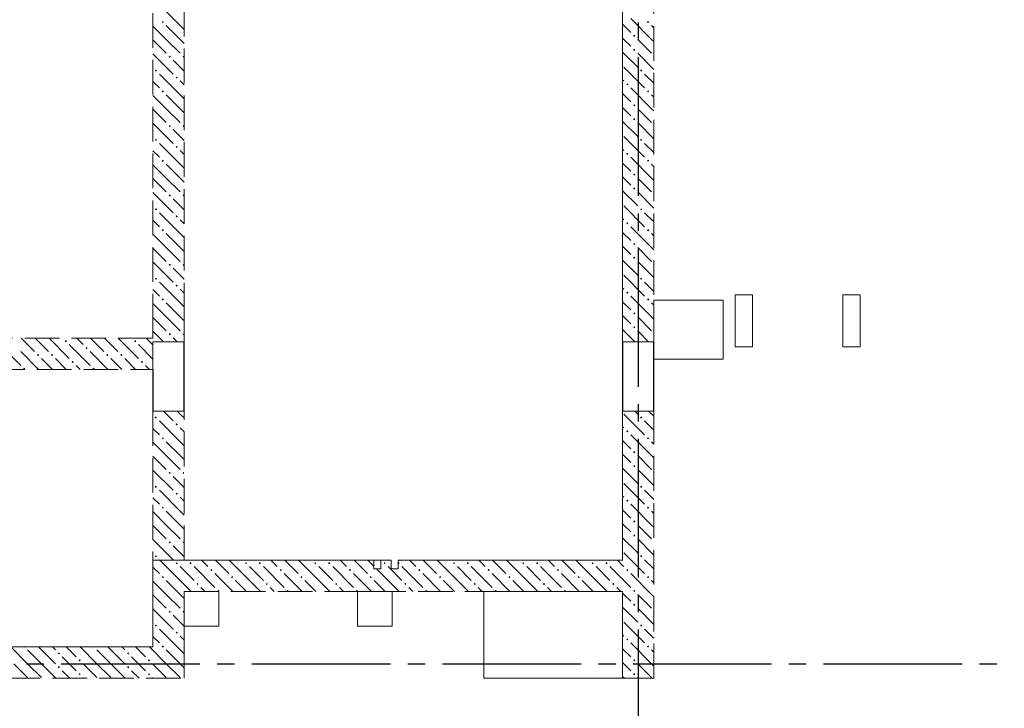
# Model space of a CAD drawing. Header units: millimetres. Extents: x 0 to 60308, y 0 to 42000.
# Tile 10 of 23: x 18071 to 23752, y 28546 to 32516. Entities that reach past the tile are written whole.
import ezdxf

# ---------------------------------------------------------------- set-up
doc = ezdxf.new("R2010")
doc.units = ezdxf.units.MM
doc.linetypes.add('______2', pattern=[270, 200, -70])
doc.linetypes.add('______5', pattern=[1100, 800, -100, 100, -100])
doc.layers.add('ЖБ Перекрытие верхний уровень', color=7, linetype='Continuous', lineweight=25, true_color=0xe0e0ff)
doc.layers.add('ЖБ Стена верхний уровень', color=7, linetype='Continuous', lineweight=25, true_color=0x006e00)
doc.layers.add('Макрос окна_ макрос двери', color=7, linetype='Continuous', lineweight=18)
doc.layers.add('Оси', color=40, linetype='______5', lineweight=18)

msp = doc.modelspace()

# ---------------------------------------------------------------- hatches: boundary and pattern name
at = {"layer": 'ЖБ Стена верхний уровень', "linetype": 'Continuous', "lineweight": 18, "transparency": 33554687}
for points in [[(18890.5, 32503.1), (18897, 32509.6), (18903.4, 32503.1), (18897, 32496.6)], [(21690.5, 32503.1), (21697, 32509.6), (21703.4, 32503.1), (21697, 32496.6)], [(21610.5, 32423.1), (21616.9, 32429.6), (21623.4, 32423.1), (21616.9, 32416.6)], [(21610.5, 32343.1), (21616.9, 32349.6), (21623.4, 32343.1), (21616.9, 32336.6)], [(18930.5, 32303.1), (18937, 32309.6), (18943.5, 32303.1), (18937, 32296.6)], [(19010.5, 32303.1), (19016.9, 32309.6), (19020, 32306.6), (19020, 32299.7), (19016.9, 32296.6)], [(18850.5, 32223.1), (18857, 32229.6), (18863.5, 32223.1), (18857, 32216.6)], [(21650.5, 32223.1), (21657, 32229.6), (21663.5, 32223.1), (21657, 32216.6)], [(18970.5, 32183.1), (18977, 32189.6), (18983.5, 32183.1), (18977, 32176.6)], [(18890.5, 32103.1), (18897, 32109.6), (18903.4, 32103.1), (18897, 32096.6)], [(21570.5, 32143.1), (21577, 32149.6), (21583.5, 32143.1), (21577, 32136.6)], [(21690.5, 32103.1), (21697, 32109.6), (21703.4, 32103.1), (21697, 32096.6)], [(21610.5, 32023.1), (21616.9, 32029.6), (21623.4, 32023.1), (21616.9, 32016.6)], [(21610.5, 31943.1), (21616.9, 31949.6), (21623.4, 31943.1), (21616.9, 31936.6)], [(18930.5, 31903.1), (18937, 31909.6), (18943.5, 31903.1), (18937, 31896.6)], [(19010.5, 31903.1), (19016.9, 31909.6), (19020, 31906.6), (19020, 31899.7), (19016.9, 31896.6)], [(18850.5, 31823.1), (18857, 31829.6), (18863.5, 31823.1), (18857, 31816.6)], [(21650.5, 31823.1), (21657, 31829.6), (21663.5, 31823.1), (21657, 31816.6)], [(18970.5, 31783.1), (18977, 31789.6), (18983.5, 31783.1), (18977, 31776.6)], [(18890.5, 31703.1), (18897, 31709.6), (18903.4, 31703.1), (18897, 31696.6)], [(21570.5, 31743.1), (21577, 31749.6), (21583.5, 31743.1), (21577, 31736.6)], [(21690.5, 31703.1), (21697, 31709.6), (21703.4, 31703.1), (21697, 31696.6)], [(21610.5, 31623.1), (21616.9, 31629.6), (21623.4, 31623.1), (21616.9, 31616.6)], [(21610.5, 31543.1), (21616.9, 31549.6), (21623.4, 31543.1), (21616.9, 31536.6)], [(18930.5, 31503.1), (18937, 31509.6), (18943.5, 31503.1), (18937, 31496.6)], [(19010.5, 31503.1), (19016.9, 31509.6), (19020, 31506.6), (19020, 31499.7), (19016.9, 31496.6)], [(18850.5, 31423.1), (18857, 31429.6), (18863.5, 31423.1), (18857, 31416.6)], [(21650.5, 31423.1), (21657, 31429.6), (21663.5, 31423.1), (21657, 31416.6)], [(18970.5, 31383.1), (18977, 31389.6), (18983.5, 31383.1), (18977, 31376.6)], [(18890.5, 31303.1), (18897, 31309.6), (18903.4, 31303.1), (18897, 31296.6)], [(21570.5, 31343.1), (21577, 31349.6), (21583.5, 31343.1), (21577, 31336.6)], [(21690.5, 31303.1), (21697, 31309.6), (21703.4, 31303.1), (21697, 31296.6)], [(21610.5, 31223.1), (21616.9, 31229.6), (21623.4, 31223.1), (21616.9, 31216.6)], [(21610.5, 31143.1), (21616.9, 31149.6), (21623.4, 31143.1), (21616.9, 31136.6)], [(18930.5, 31103.1), (18937, 31109.6), (18943.5, 31103.1), (18937, 31096.6)], [(19010.5, 31103.1), (19016.9, 31109.6), (19020, 31106.6), (19020, 31099.7), (19016.9, 31096.6)], [(18850.5, 31023.1), (18857, 31029.6), (18863.5, 31023.1), (18857, 31016.6)], [(21650.5, 31023.1), (21657, 31029.6), (21663.5, 31023.1), (21657, 31016.6)], [(18970.5, 30983.1), (18977, 30989.6), (18983.5, 30983.1), (18977, 30976.6)], [(18890.5, 30903.1), (18897, 30909.6), (18903.4, 30903.1), (18897, 30896.6)], [(21570.5, 30943.1), (21577, 30949.6), (21583.5, 30943.1), (21577, 30936.6)], [(21690.5, 30903.1), (21697, 30909.6), (21703.4, 30903.1), (21697, 30896.6)], [(21610.5, 30823.1), (21616.9, 30829.6), (21623.4, 30823.1), (21616.9, 30816.6)], [(21610.5, 30743.1), (21616.9, 30749.6), (21623.4, 30743.1), (21616.9, 30736.6)], [(18930.5, 30703.1), (18937, 30709.6), (18943.5, 30703.1), (18937, 30696.6)], [(19010.5, 30703.1), (19016.9, 30709.6), (19020, 30706.6), (19020, 30699.7), (19016.9, 30696.6)], [(18330.5, 30663.1), (18337, 30669.6), (18343.5, 30663.1), (18337, 30656.6)], [(18450.5, 30623.1), (18457, 30629.6), (18463.5, 30623.1), (18457, 30616.6)], [(18730.5, 30663.1), (18737, 30669.6), (18743.5, 30663.1), (18737, 30656.6)], [(18170.5, 30583.1), (18177, 30589.6), (18183.5, 30583.1), (18177, 30576.6)], [(18250.5, 30583.1), (18257, 30589.6), (18263.5, 30583.1), (18257, 30576.6)], [(18570.5, 30583.1), (18577, 30589.6), (18583.5, 30583.1), (18577, 30576.6)], [(18650.5, 30583.1), (18657, 30589.6), (18663.5, 30583.1), (18657, 30576.6)], [(18370.5, 30543.1), (18377, 30549.6), (18383.5, 30543.1), (18377, 30536.6)], [(18770.5, 30543.1), (18777, 30549.6), (18783.5, 30543.1), (18777, 30536.6)], [(18090.5, 30503.1), (18097, 30509.6), (18103.4, 30503.1), (18100.3, 30500), (18093.6, 30500)], [(18490.5, 30503.1), (18497, 30509.6), (18503.4, 30503.1), (18500.3, 30500), (18493.6, 30500)], [(18850.5, 30223.1), (18857, 30229.6), (18863.5, 30223.1), (18857, 30216.6)], [(21650.5, 30223.1), (21657, 30229.6), (21663.5, 30223.1), (21657, 30216.6)], [(18970.5, 30183.1), (18977, 30189.6), (18983.5, 30183.1), (18977, 30176.6)], [(21570.5, 30143.1), (21577, 30149.6), (21583.5, 30143.1), (21577, 30136.6)], [(18890.5, 30103.1), (18897, 30109.6), (18903.4, 30103.1), (18897, 30096.6)], [(21690.5, 30103.1), (21697, 30109.6), (21703.4, 30103.1), (21697, 30096.6)], [(21610.5, 30023.1), (21616.9, 30029.6), (21623.4, 30023.1), (21616.9, 30016.6)], [(21610.5, 29943.1), (21616.9, 29949.6), (21623.4, 29943.1), (21616.9, 29936.6)], [(18930.5, 29903.1), (18937, 29909.6), (18943.5, 29903.1), (18937, 29896.6)], [(19010.5, 29903.1), (19016.9, 29909.6), (19020, 29906.6), (19020, 29899.7), (19016.9, 29896.6)], [(18850.5, 29823.1), (18857, 29829.6), (18863.5, 29823.1), (18857, 29816.6)], [(21650.5, 29823.1), (21657, 29829.6), (21663.5, 29823.1), (21657, 29816.6)], [(18970.5, 29783.1), (18977, 29789.6), (18983.5, 29783.1), (18977, 29776.6)], [(21570.5, 29743.1), (21577, 29749.6), (21583.5, 29743.1), (21577, 29736.6)], [(18890.5, 29703.1), (18897, 29709.6), (18903.4, 29703.1), (18897, 29696.6)], [(21690.5, 29703.1), (21697, 29709.6), (21703.4, 29703.1), (21697, 29696.6)], [(21610.5, 29623.1), (21616.9, 29629.6), (21623.4, 29623.1), (21616.9, 29616.6)], [(21610.5, 29543.1), (21616.9, 29549.6), (21623.4, 29543.1), (21616.9, 29536.6)], [(18930.5, 29503.1), (18937, 29509.6), (18943.5, 29503.1), (18937, 29496.6)], [(19010.5, 29503.1), (19016.9, 29509.6), (19020, 29506.6), (19020, 29499.7), (19016.9, 29496.6)], [(18850.5, 29423.1), (18857, 29429.6), (18863.5, 29423.1), (18857, 29416.6)], [(18970.5, 29383.1), (18977, 29389.6), (18983.5, 29383.1), (18977, 29376.6)], [(19050.5, 29383.1), (19057, 29389.6), (19063.5, 29383.1), (19057, 29376.6)], [(19370.5, 29383.1), (19377, 29389.6), (19383.5, 29383.1), (19377, 29376.6)], [(19450.5, 29383.1), (19457, 29389.6), (19463.5, 29383.1), (19457, 29376.6)], [(19770.5, 29383.1), (19777, 29389.6), (19783.5, 29383.1), (19777, 29376.6)], [(19850.5, 29383.1), (19857, 29389.6), (19863.5, 29383.1), (19857, 29376.6)], [(20170.5, 29383.1), (20177, 29389.6), (20183.5, 29383.1), (20177, 29376.6)], [(20255, 29387.7), (20257, 29389.6), (20263.5, 29383.1), (20257, 29376.6), (20255, 29378.6)], [(20570.5, 29383.1), (20577, 29389.6), (20583.5, 29383.1), (20577, 29376.6)], [(20650.5, 29383.1), (20657, 29389.6), (20663.5, 29383.1), (20657, 29376.6)], [(20970.5, 29383.1), (20977, 29389.6), (20983.5, 29383.1), (20977, 29376.6)], [(21050.5, 29383.1), (21057, 29389.6), (21063.5, 29383.1), (21057, 29376.6)], [(21370.5, 29383.1), (21377, 29389.6), (21383.5, 29383.1), (21377, 29376.6)], [(21450.5, 29383.1), (21457, 29389.6), (21463.5, 29383.1), (21457, 29376.6)], [(21650.5, 29423.1), (21657, 29429.6), (21663.5, 29423.1), (21657, 29416.6)], [(19170.5, 29343.1), (19177, 29349.6), (19183.5, 29343.1), (19177, 29336.6)], [(19570.5, 29343.1), (19577, 29349.6), (19583.5, 29343.1), (19577, 29336.6)], [(19970.5, 29343.1), (19977, 29349.6), (19983.5, 29343.1), (19977, 29336.6)], [(20370.5, 29343.1), (20377, 29349.6), (20383.5, 29343.1), (20377, 29336.6)], [(20770.5, 29343.1), (20777, 29349.6), (20783.5, 29343.1), (20777, 29336.6)], [(21170.5, 29343.1), (21177, 29349.6), (21183.5, 29343.1), (21177, 29336.6)], [(21570.5, 29343.1), (21577, 29349.6), (21583.5, 29343.1), (21577, 29336.6)], [(18890.5, 29303.1), (18897, 29309.6), (18903.4, 29303.1), (18897, 29296.6)], [(19090.5, 29263.1), (19097, 29269.6), (19103.4, 29263.1), (19097, 29256.6)], [(19290.5, 29303.1), (19297, 29309.6), (19303.4, 29303.1), (19297, 29296.6)], [(19490.5, 29263.1), (19497, 29269.6), (19503.4, 29263.1), (19497, 29256.6)], [(19690.5, 29303.1), (19697, 29309.6), (19703.4, 29303.1), (19697, 29296.6)], [(19890.5, 29263.1), (19897, 29269.6), (19903.4, 29263.1), (19897, 29256.6)], [(20090.5, 29303.1), (20097, 29309.6), (20103.4, 29303.1), (20097, 29296.6)], [(20290.5, 29263.1), (20297, 29269.6), (20303.4, 29263.1), (20297, 29256.6)], [(20490.5, 29303.1), (20497, 29309.6), (20503.4, 29303.1), (20497, 29296.6)], [(20690.5, 29263.1), (20697, 29269.6), (20703.4, 29263.1), (20697, 29256.6)], [(20890.5, 29303.1), (20897, 29309.6), (20903.4, 29303.1), (20897, 29296.6)], [(21090.5, 29263.1), (21097, 29269.6), (21103.4, 29263.1), (21097, 29256.6)], [(21290.5, 29303.1), (21297, 29309.6), (21303.4, 29303.1), (21297, 29296.6)], [(21490.5, 29263.1), (21497, 29269.6), (21503.4, 29263.1), (21497, 29256.6)], [(21690.5, 29303.1), (21697, 29309.6), (21703.4, 29303.1), (21697, 29296.6)], [(19210.5, 29223.1), (19216.9, 29229.6), (19223.4, 29223.1), (19220.3, 29220), (19213.6, 29220)], [(19610.5, 29223.1), (19616.9, 29229.6), (19623.4, 29223.1), (19620.3, 29220), (19613.6, 29220)], [(20010.5, 29223.1), (20016.9, 29229.6), (20023.4, 29223.1), (20020.3, 29220), (20013.6, 29220)], [(20410.5, 29223.1), (20416.9, 29229.6), (20423.4, 29223.1), (20420.3, 29220), (20413.6, 29220)], [(20810.5, 29223.1), (20816.9, 29229.6), (20823.4, 29223.1), (20820.3, 29220), (20813.6, 29220)], [(21210.5, 29223.1), (21216.9, 29229.6), (21223.4, 29223.1), (21220.3, 29220), (21213.6, 29220)], [(21610.5, 29223.1), (21616.9, 29229.6), (21623.4, 29223.1), (21616.9, 29216.6)], [(21610.5, 29143.1), (21616.9, 29149.6), (21623.4, 29143.1), (21616.9, 29136.6)], [(18930.5, 29103.1), (18937, 29109.6), (18943.5, 29103.1), (18937, 29096.6)], [(19010.5, 29103.1), (19016.9, 29109.6), (19020, 29106.6), (19020, 29099.7), (19016.9, 29096.6)], [(18850.5, 29023.1), (18857, 29029.6), (18863.5, 29023.1), (18857, 29016.6)], [(18970.5, 28983.1), (18977, 28989.6), (18983.5, 28983.1), (18977, 28976.6)], [(21650.5, 29023.1), (21657, 29029.6), (21663.5, 29023.1), (21657, 29016.6)], [(21570.5, 28943.1), (21577, 28949.6), (21583.5, 28943.1), (21577, 28936.6)], [(18100.3, 28900), (18097, 28896.6), (18093.6, 28900)], [(18290.5, 28863.1), (18297, 28869.6), (18303.4, 28863.1), (18297, 28856.6)], [(18500.3, 28900), (18497, 28896.6), (18493.6, 28900)], [(18690.5, 28863.1), (18697, 28869.6), (18703.4, 28863.1), (18697, 28856.6)], [(18890.5, 28903.1), (18897, 28909.6), (18903.4, 28903.1), (18900.3, 28900), (18893.6, 28900)], [(18900.3, 28900), (18897, 28896.6), (18893.6, 28900)], [(21690.5, 28903.1), (21697, 28909.6), (21703.4, 28903.1), (21697, 28896.6)], [(18410.5, 28823.1), (18416.9, 28829.6), (18423.4, 28823.1), (18416.9, 28816.6)], [(18810.5, 28823.1), (18816.9, 28829.6), (18823.4, 28823.1), (18816.9, 28816.6)], [(21610.5, 28823.1), (21616.9, 28829.6), (21623.4, 28823.1), (21616.9, 28816.6)], [(18290.5, 28783.1), (18297, 28789.6), (18303.4, 28783.1), (18297, 28776.6)], [(18410.5, 28743.1), (18416.9, 28749.6), (18423.4, 28743.1), (18416.9, 28736.6)], [(18690.5, 28783.1), (18697, 28789.6), (18703.4, 28783.1), (18697, 28776.6)], [(18810.5, 28743.1), (18816.9, 28749.6), (18823.4, 28743.1), (18816.9, 28736.6)], [(21610.5, 28743.1), (21616.9, 28749.6), (21623.4, 28743.1), (21616.9, 28736.6)]]:
    msp.add_hatch(color=7, dxfattribs=at).paths.add_polyline_path(points, flags=16)

# ---------------------------------------------------------------- linework, layer by layer
at = {"layer": 'ЖБ Перекрытие верхний уровень', "color": 7, "linetype": 'Continuous', "lineweight": 18, "transparency": 33554687}
for p, q in [((21550, 33445), (21550, 29400)), ((22300, 30930), (22200, 30930)), ((22200, 30930), (22200, 30630)), ((22300, 30630), (22300, 30930)), ((22920, 30930), (22820, 30930)), ((22820, 30930), (22820, 30630)), ((22920, 30630), (22920, 30930)), ((22130, 30900), (21730, 30900)), ((21730, 30900), (21730, 30560)), ((22130, 30560), (22130, 30900)), ((22200, 30630), (22300, 30630)), ((22820, 30630), (22920, 30630)), ((21730, 30560), (22130, 30560)), ((20215, 29400), (18840, 29400)), ((18840, 29400), (18840, 28900)), ((20215, 29400), (20215, 29350)), ((20255, 29350), (20255, 29400)), ((21550, 29400), (20255, 29400)), ((20215, 29350), (20255, 29350)), ((19220, 29220), (19020, 29220)), ((19020, 29220), (19020, 29020)), ((19220, 29020), (19220, 29220)), ((20220, 29220), (20020, 29220)), ((20020, 29220), (20020, 29020)), ((20220, 29020), (20220, 29220)), ((21550, 29220), (20750, 29220)), ((20750, 29220), (20750, 28720)), ((21550, 28720), (21550, 29220)), ((19020, 29020), (19220, 29020)), ((20020, 29020), (20220, 29020)), ((18840, 28900), (17090, 28900)), ((20750, 28720), (21550, 28720))]:
    msp.add_line(p, q, dxfattribs=at)
at = {"layer": 'ЖБ Стена верхний уровень', "color": 251, "linetype": '______2', "lineweight": 13, "true_color": 0x656565, "transparency": 33554687}
for p, q in [((18840, 33095), (18840, 30800)), ((19020, 30800), (19020, 33095)), ((21550, 33095), (21550, 30660)), ((21730, 30660), (21730, 33095)), ((18840, 30800), (18840, 30680)), ((19020, 30660), (19020, 30800)), ((18840, 30680), (17090, 30680)), ((19020, 30660), (18840, 30660)), ((18840, 30500), (18840, 30660)), ((21730, 30660), (21550, 30660)), ((17090, 30500), (18840, 30500)), ((18840, 30260), (19020, 30260)), ((18840, 30260), (18840, 28900)), ((19020, 29400), (19020, 30260)), ((21550, 30260), (21730, 30260)), ((21550, 30260), (21550, 29400)), ((21730, 28720), (21730, 30260)), ((20115, 29400), (19020, 29400)), ((20115, 29400), (20115, 29350)), ((20155, 29350), (20155, 29400)), ((20215, 29400), (20155, 29400)), ((20215, 29400), (20215, 29350)), ((20255, 29350), (20255, 29400)), ((21550, 29400), (20255, 29400)), ((20115, 29350), (20155, 29350)), ((20215, 29350), (20255, 29350)), ((19020, 28900), (19020, 29220)), ((19020, 29220), (21550, 29220)), ((21550, 29220), (21550, 28720)), ((18840, 28900), (17090, 28900)), ((19020, 28720), (19020, 28900)), ((16910, 28720), (19020, 28720)), ((21550, 28720), (21730, 28720))]:
    msp.add_line(p, q, dxfattribs=at)
at = {"layer": 'ЖБ Стена верхний уровень', "color": 9, "linetype": 'Continuous', "lineweight": 18, "true_color": 0xc7c7c7, "transparency": 33554687}
for p, q in [((18997, 32483.1), (18877, 32603.1)), ((21716.9, 32403.1), (21597, 32523.1)), ((18916.9, 32403.1), (18840, 32480.1)), ((18916.9, 32483.1), (18997, 32403.1)), ((18997, 32483.1), (19020, 32460.1)), ((21550, 32490.1), (21597, 32443.1)), ((18840, 32400.1), (18916.9, 32323.1)), ((18916.9, 32403.1), (18997, 32323.1)), ((18997, 32403.1), (19020, 32380.1)), ((21557, 32403.1), (21550, 32410.1)), ((21597, 32363.1), (21557, 32403.1)), ((21637, 32403.1), (21716.9, 32323.1)), ((21550, 32330.1), (21637, 32243.1)), ((18840, 32320.1), (18957, 32203.1)), ((18997, 32243.1), (18957, 32283.1)), ((19020, 32220.1), (18997, 32243.1)), ((21557, 32243.1), (21677, 32123.1)), ((18840, 32160.1), (18877, 32123.1)), ((18997, 32083.1), (18877, 32203.1)), ((18997, 32163.1), (19020, 32140.1)), ((21550, 32170.1), (21557, 32163.1)), ((21716.9, 32003.1), (21597, 32123.1)), ((18916.9, 32003.1), (18840, 32080.1)), ((18916.9, 32083.1), (18997, 32003.1)), ((18997, 32083.1), (19020, 32060.1)), ((21550, 32090.1), (21597, 32043.1)), ((18840, 32000.1), (18916.9, 31923.1)), ((18916.9, 32003.1), (18997, 31923.1)), ((18997, 32003.1), (19020, 31980.1)), ((21557, 32003.1), (21550, 32010.1)), ((21597, 31963.1), (21557, 32003.1)), ((21637, 32003.1), (21716.9, 31923.1)), ((18840, 31920.1), (18957, 31803.1)), ((18997, 31843.1), (18957, 31883.1)), ((21550, 31930.1), (21637, 31843.1)), ((19020, 31820.1), (18997, 31843.1)), ((21557, 31843.1), (21677, 31723.1)), ((18840, 31760.1), (18877, 31723.1)), ((18997, 31683.1), (18877, 31803.1)), ((18997, 31763.1), (19020, 31740.1)), ((21550, 31770.1), (21557, 31763.1)), ((21716.9, 31603.1), (21597, 31723.1)), ((18916.9, 31603.1), (18840, 31680.1)), ((18916.9, 31683.1), (18997, 31603.1)), ((18997, 31683.1), (19020, 31660.1)), ((21550, 31690.1), (21597, 31643.1)), ((18840, 31600.1), (18916.9, 31523.1)), ((18916.9, 31603.1), (18997, 31523.1)), ((18997, 31603.1), (19020, 31580.1)), ((21557, 31603.1), (21550, 31610.1)), ((21597, 31563.1), (21557, 31603.1)), ((21637, 31603.1), (21716.9, 31523.1)), ((18840, 31520.1), (18957, 31403.1)), ((18997, 31443.1), (18957, 31483.1)), ((21550, 31530.1), (21637, 31443.1)), ((19020, 31420.1), (18997, 31443.1)), ((21557, 31443.1), (21677, 31323.1)), ((18997, 31283.1), (18877, 31403.1)), ((18997, 31363.1), (19020, 31340.1)), ((21550, 31370.1), (21557, 31363.1)), ((18840, 31360.1), (18877, 31323.1)), ((21716.9, 31203.1), (21597, 31323.1)), ((18916.9, 31203.1), (18840, 31280.1)), ((18916.9, 31283.1), (18997, 31203.1)), ((18997, 31283.1), (19020, 31260.1)), ((21550, 31290.1), (21597, 31243.1)), ((18840, 31200.1), (18916.9, 31123.1)), ((18916.9, 31203.1), (18997, 31123.1)), ((18997, 31203.1), (19020, 31180.1)), ((21557, 31203.1), (21550, 31210.1)), ((21597, 31163.1), (21557, 31203.1)), ((21637, 31203.1), (21716.9, 31123.1)), ((18840, 31120.1), (18957, 31003.1)), ((18997, 31043.1), (18957, 31083.1)), ((21550, 31130.1), (21637, 31043.1)), ((19020, 31020.1), (18997, 31043.1)), ((21557, 31043.1), (21677, 30923.1)), ((18997, 30883.1), (18877, 31003.1)), ((21550, 30970.1), (21557, 30963.1)), ((18840, 30960.1), (18877, 30923.1)), ((18997, 30963.1), (19020, 30940.1)), ((21716.9, 30803.1), (21597, 30923.1)), ((18916.9, 30803.1), (18840, 30880.1)), ((18916.9, 30883.1), (18997, 30803.1)), ((18997, 30883.1), (19020, 30860.1)), ((21550, 30890.1), (21597, 30843.1)), ((18840, 30800.1), (18840.1, 30800)), ((18840.1, 30800), (18916.9, 30723.1)), ((18916.9, 30803.1), (18920.1, 30800)), ((18920.1, 30800), (18997, 30723.1)), ((18997, 30803.1), (19000.1, 30800)), ((19000.1, 30800), (19020, 30780.1)), ((21557, 30803.1), (21550, 30810.1)), ((21597, 30763.1), (21557, 30803.1)), ((21637, 30803.1), (21716.9, 30723.1)), ((18840, 30720.1), (18900.1, 30660)), ((18980.1, 30660), (18957, 30683.1)), ((21550, 30730.1), (21620.1, 30660)), ((21637, 30723.1), (21700.1, 30660)), ((17957, 30643.1), (18077, 30523.1)), ((18080.1, 30680), (18157, 30603.1)), ((18197, 30643.1), (18160.1, 30680)), ((18237, 30603.1), (18197, 30643.1)), ((18240.1, 30680), (18357, 30563.1)), ((18357, 30643.1), (18477, 30523.1)), ((18400.1, 30680), (18437, 30643.1)), ((18480.1, 30680), (18557, 30603.1)), ((18597, 30643.1), (18560.1, 30680)), ((18637, 30603.1), (18597, 30643.1)), ((18640.1, 30680), (18757, 30563.1)), ((18757, 30643.1), (18840, 30560.1)), ((18800.1, 30680), (18837, 30643.1)), ((18180.1, 30500), (18077, 30603.1)), ((18580.1, 30500), (18477, 30603.1)), ((18197, 30563.1), (18260.1, 30500)), ((18277, 30563.1), (18340.1, 30500)), ((18420.1, 30500), (18397, 30523.1)), ((18597, 30563.1), (18660.1, 30500)), ((18677, 30563.1), (18740.1, 30500)), ((18820.1, 30500), (18797, 30523.1)), ((18900.1, 30260), (18957, 30203.1)), ((18997, 30243.1), (18980.1, 30260)), ((19020, 30220.1), (18997, 30243.1)), ((21557, 30243.1), (21677, 30123.1)), ((21620.1, 30260), (21637, 30243.1)), ((18997, 30083.1), (18877, 30203.1)), ((21550, 30170.1), (21557, 30163.1)), ((18840, 30160.1), (18877, 30123.1)), ((18997, 30163.1), (19020, 30140.1)), ((21716.9, 30003.1), (21597, 30123.1)), ((18916.9, 30003.1), (18840, 30080.1)), ((18916.9, 30083.1), (18997, 30003.1)), ((18997, 30083.1), (19020, 30060.1)), ((21550, 30090.1), (21597, 30043.1)), ((18840, 30000.1), (18916.9, 29923.1)), ((18916.9, 30003.1), (18997, 29923.1)), ((18997, 30003.1), (19020, 29980.1)), ((21557, 30003.1), (21550, 30010.1)), ((21597, 29963.1), (21557, 30003.1)), ((21637, 30003.1), (21716.9, 29923.1)), ((18840, 29920.1), (18957, 29803.1)), ((21550, 29930.1), (21637, 29843.1)), ((18997, 29843.1), (18957, 29883.1)), ((19020, 29820.1), (18997, 29843.1)), ((21557, 29843.1), (21677, 29723.1)), ((18997, 29683.1), (18877, 29803.1)), ((18840, 29760.1), (18877, 29723.1)), ((18997, 29763.1), (19020, 29740.1)), ((21550, 29770.1), (21557, 29763.1)), ((21716.9, 29603.1), (21597, 29723.1)), ((18916.9, 29603.1), (18840, 29680.1)), ((18916.9, 29683.1), (18997, 29603.1)), ((18997, 29683.1), (19020, 29660.1)), ((21550, 29690.1), (21597, 29643.1)), ((18916.9, 29603.1), (18997, 29523.1)), ((18997, 29603.1), (19020, 29580.1)), ((21557, 29603.1), (21550, 29610.1)), ((21597, 29563.1), (21557, 29603.1)), ((21637, 29603.1), (21716.9, 29523.1)), ((18840, 29600.1), (18916.9, 29523.1)), ((18840, 29520.1), (18957, 29403.1)), ((21550, 29530.1), (21637, 29443.1)), ((18997, 29443.1), (18957, 29483.1)), ((19020, 29420.1), (18997, 29443.1)), ((21557, 29443.1), (21677, 29323.1)), ((18997, 29283.1), (18877, 29403.1)), ((19120.1, 29400), (19157, 29363.1)), ((19200.1, 29400), (19277, 29323.1)), ((19397, 29283.1), (19280.1, 29400)), ((19520.1, 29400), (19557, 29363.1)), ((19600.1, 29400), (19677, 29323.1)), ((19797, 29283.1), (19680.1, 29400)), ((19920.1, 29400), (19957, 29363.1)), ((20000.1, 29400), (20077, 29323.1)), ((20115, 29365.1), (20080.1, 29400)), ((20320.1, 29400), (20357, 29363.1)), ((20400.1, 29400), (20477, 29323.1)), ((20597, 29283.1), (20480.1, 29400)), ((20720.1, 29400), (20757, 29363.1)), ((20800.1, 29400), (20877, 29323.1)), ((20997, 29283.1), (20880.1, 29400)), ((21120.1, 29400), (21157, 29363.1)), ((21200.1, 29400), (21277, 29323.1)), ((21397, 29283.1), (21280.1, 29400)), ((21520.1, 29400), (21550, 29370.1)), ((18840, 29360.1), (18877, 29323.1)), ((18997, 29363.1), (19020, 29340.1)), ((19020, 29340.1), (19077, 29283.1)), ((19077, 29363.1), (19197, 29243.1)), ((19300.1, 29220), (19197, 29323.1)), ((19397, 29363.1), (19477, 29283.1)), ((19477, 29363.1), (19597, 29243.1)), ((19700.1, 29220), (19597, 29323.1)), ((19797, 29363.1), (19877, 29283.1)), ((19877, 29363.1), (19997, 29243.1)), ((20100.1, 29220), (19997, 29323.1)), ((20197, 29283.1), (20130.1, 29350)), ((20197, 29363.1), (20277, 29283.1)), ((20277, 29363.1), (20397, 29243.1)), ((20500.1, 29220), (20397, 29323.1)), ((20597, 29363.1), (20677, 29283.1)), ((20677, 29363.1), (20797, 29243.1)), ((20900.1, 29220), (20797, 29323.1)), ((20997, 29363.1), (21077, 29283.1)), ((21077, 29363.1), (21197, 29243.1)), ((21300.1, 29220), (21197, 29323.1)), ((21397, 29363.1), (21477, 29283.1)), ((21477, 29363.1), (21550, 29290.1)), ((21550, 29370.1), (21557, 29363.1)), ((21716.9, 29203.1), (21597, 29323.1)), ((18916.9, 29203.1), (18840, 29280.1)), ((18916.9, 29283.1), (18997, 29203.1)), ((18997, 29283.1), (19020, 29260.1)), ((19020, 29260.1), (19060.1, 29220)), ((19316.9, 29283.1), (19380.1, 29220)), ((19397, 29283.1), (19460.1, 29220)), ((19716.9, 29283.1), (19780.1, 29220)), ((19797, 29283.1), (19860.1, 29220)), ((20116.9, 29283.1), (20180.1, 29220)), ((20197, 29283.1), (20260.1, 29220)), ((20516.9, 29283.1), (20580.1, 29220)), ((20597, 29283.1), (20660.1, 29220)), ((20916.9, 29283.1), (20980.1, 29220)), ((20997, 29283.1), (21060.1, 29220)), ((21316.9, 29283.1), (21380.1, 29220)), ((21397, 29283.1), (21460.1, 29220)), ((21550, 29290.1), (21597, 29243.1)), ((18916.9, 29203.1), (18997, 29123.1)), ((18997, 29203.1), (19020, 29180.1)), ((19140.1, 29220), (19116.9, 29243.1)), ((19540.1, 29220), (19516.9, 29243.1)), ((19940.1, 29220), (19916.9, 29243.1)), ((20340.1, 29220), (20316.9, 29243.1)), ((20740.1, 29220), (20716.9, 29243.1)), ((21140.1, 29220), (21116.9, 29243.1)), ((21540.1, 29220), (21516.9, 29243.1)), ((21557, 29203.1), (21550, 29210.1)), ((21597, 29163.1), (21557, 29203.1)), ((21637, 29203.1), (21716.9, 29123.1)), ((18840, 29200.1), (18916.9, 29123.1)), ((18840, 29120.1), (18957, 29003.1)), ((21550, 29130.1), (21637, 29043.1)), ((18997, 29043.1), (18957, 29083.1)), ((19020, 29020.1), (18997, 29043.1)), ((21557, 29043.1), (21677, 28923.1)), ((18980.1, 28900), (18877, 29003.1)), ((18840, 28960.1), (18877, 28923.1)), ((18997, 28963.1), (19020, 28940.1)), ((21550, 28970.1), (21557, 28963.1)), ((21716.9, 28803.1), (21597, 28923.1)), ((18116.9, 28803.1), (18020.1, 28900)), ((18116.9, 28883.1), (18197, 28803.1)), ((18197, 28883.1), (18180.1, 28900)), ((18197, 28883.1), (18277, 28803.1)), ((18260.1, 28900), (18277, 28883.1)), ((18340.1, 28900), (18397, 28843.1)), ((18516.9, 28803.1), (18420.1, 28900)), ((18516.9, 28883.1), (18597, 28803.1)), ((18597, 28883.1), (18580.1, 28900)), ((18597, 28883.1), (18677, 28803.1)), ((18660.1, 28900), (18677, 28883.1)), ((18740.1, 28900), (18797, 28843.1)), ((18916.9, 28803.1), (18820.1, 28900)), ((18916.9, 28883.1), (18997, 28803.1)), ((18997, 28883.1), (18980.1, 28900)), ((18997, 28883.1), (19020, 28860.1)), ((21550, 28890.1), (21597, 28843.1)), ((18357, 28803.1), (18316.9, 28843.1)), ((18757, 28803.1), (18716.9, 28843.1)), ((21557, 28803.1), (21550, 28810.1)), ((18037, 28803.1), (18116.9, 28723.1)), ((18116.9, 28803.1), (18197, 28723.1)), ((18197, 28803.1), (18280.1, 28720)), ((18316.9, 28763.1), (18360.1, 28720)), ((18397, 28763.1), (18357, 28803.1)), ((18437, 28803.1), (18516.9, 28723.1)), ((18516.9, 28803.1), (18597, 28723.1)), ((18597, 28803.1), (18680.1, 28720)), ((18716.9, 28763.1), (18760.1, 28720)), ((18797, 28763.1), (18757, 28803.1)), ((18837, 28803.1), (18916.9, 28723.1)), ((18916.9, 28803.1), (18997, 28723.1)), ((18997, 28803.1), (19020, 28780.1)), ((21597, 28763.1), (21557, 28803.1)), ((21637, 28803.1), (21716.9, 28723.1)), ((18437, 28723.1), (18440.1, 28720)), ((18837, 28723.1), (18840.1, 28720)), ((21550, 28730.1), (21560.1, 28720)), ((21637, 28723.1), (21640.1, 28720))]:
    msp.add_line(p, q, dxfattribs=at)
for points in [[(21716.9, 32483.1), (21730, 32470.1), (21730, 32470.1), (21730, 32470.1), (21730, 32470.1)], [(21716.9, 32403.1), (21730, 32390.1), (21730, 32390.1), (21730, 32390.1), (21730, 32390.1)], [(21637, 32323.1), (21730, 32230.1), (21730, 32230.1), (21730, 32230.1), (21730, 32230.1)], [(21730, 32150.1), (21730, 32150.1), (21730, 32150.1), (21730, 32150.1), (21677, 32203.1)], [(21716.9, 32083.1), (21730, 32070.1), (21730, 32070.1), (21730, 32070.1), (21730, 32070.1)], [(21716.9, 32003.1), (21730, 31990.1), (21730, 31990.1), (21730, 31990.1), (21730, 31990.1)], [(21637, 31923.1), (21730, 31830.1), (21730, 31830.1), (21730, 31830.1), (21730, 31830.1)], [(21730, 31750.1), (21730, 31750.1), (21730, 31750.1), (21730, 31750.1), (21677, 31803.1)], [(21716.9, 31683.1), (21730, 31670.1), (21730, 31670.1), (21730, 31670.1), (21730, 31670.1)], [(21716.9, 31603.1), (21730, 31590.1), (21730, 31590.1), (21730, 31590.1), (21730, 31590.1)], [(21637, 31523.1), (21730, 31430.1), (21730, 31430.1), (21730, 31430.1), (21730, 31430.1)], [(21730, 31350.1), (21730, 31350.1), (21730, 31350.1), (21730, 31350.1), (21677, 31403.1)], [(21716.9, 31283.1), (21730, 31270.1), (21730, 31270.1), (21730, 31270.1), (21730, 31270.1)], [(21716.9, 31203.1), (21730, 31190.1), (21730, 31190.1), (21730, 31190.1), (21730, 31190.1)], [(21637, 31123.1), (21730, 31030.1), (21730, 31030.1), (21730, 31030.1), (21730, 31030.1)], [(21730, 30950.1), (21730, 30950.1), (21730, 30950.1), (21730, 30950.1), (21677, 31003.1)], [(21716.9, 30883.1), (21730, 30870.1), (21730, 30870.1), (21730, 30870.1), (21730, 30870.1)], [(21716.9, 30803.1), (21730, 30790.1), (21730, 30790.1), (21730, 30790.1), (21730, 30790.1)], [(21700.1, 30260), (21730, 30230.1), (21730, 30230.1)], [(21730, 30150.1), (21730, 30150.1), (21677, 30203.1)], [(21716.9, 30083.1), (21730, 30070.1), (21730, 30070.1)], [(21716.9, 30003.1), (21730, 29990.1), (21730, 29990.1)], [(21637, 29923.1), (21730, 29830.1), (21730, 29830.1)], [(21730, 29750.1), (21730, 29750.1), (21677, 29803.1)], [(21716.9, 29683.1), (21730, 29670.1), (21730, 29670.1)], [(21716.9, 29603.1), (21730, 29590.1), (21730, 29590.1)], [(21637, 29523.1), (21730, 29430.1), (21730, 29430.1)], [(21730, 29350.1), (21730, 29350.1), (21677, 29403.1)], [(21716.9, 29283.1), (21730, 29270.1), (21730, 29270.1)], [(21716.9, 29203.1), (21730, 29190.1), (21730, 29190.1)], [(21637, 29123.1), (21730, 29030.1), (21730, 29030.1)], [(21730, 28950.1), (21730, 28950.1), (21677, 29003.1)], [(21716.9, 28883.1), (21730, 28870.1), (21730, 28870.1)], [(21716.9, 28803.1), (21730, 28790.1), (21730, 28790.1)]]:
    msp.add_lwpolyline(points, dxfattribs=at)
at = {"layer": 'Макрос окна_ макрос двери', "color": 7, "linetype": 'Continuous', "lineweight": -3, "transparency": 33554687}
for p, q in [((19020, 30260), (19020, 30660)), ((21550, 30660), (21550, 30260)), ((21730, 30260), (21730, 30660)), ((18840, 30500), (18840, 30260))]:
    msp.add_line(p, q, dxfattribs=at)
at = {"layer": 'Оси', "color": 8, "linetype": '______5', "lineweight": -3, "transparency": 33554687}
for p, q in [((21640, 40000), (21640, 16970)), ((49910, 28800), (4600, 28800))]:
    msp.add_line(p, q, dxfattribs=at)

doc.saveas('drawing.dxf')
